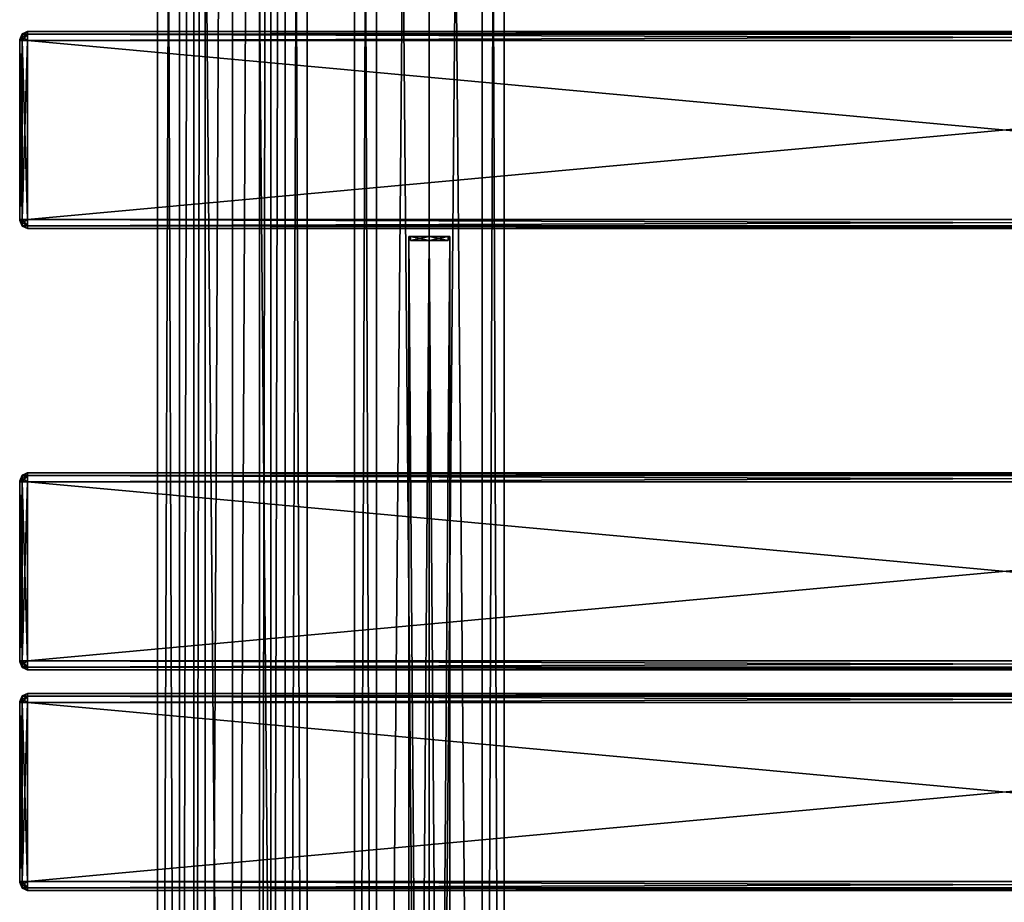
# Model space of a CAD drawing. Extents: x -65 to 446, y -88 to 1542.
# Tile 204 of 223: x -54 to 196, y 516 to 740. Entities that reach past the tile are written whole.
import ezdxf

# ---------------------------------------------------------------- set-up
doc = ezdxf.new("R2010")
doc.units = 0
doc.header["$LTSCALE"] = 74.25
for name, color, linetype in [('1154', 7, 'CONTINUOUS'), ('1155', 7, 'CONTINUOUS'), ('1186', 7, 'CONTINUOUS'), ('1187', 7, 'CONTINUOUS'), ('1332', 7, 'CONTINUOUS'), ('1334', 7, 'CONTINUOUS'), ('1335', 7, 'CONTINUOUS'), ('1336', 7, 'CONTINUOUS'), ('1337', 7, 'CONTINUOUS'), ('1338', 7, 'CONTINUOUS'), ('1339', 7, 'CONTINUOUS'), ('1340', 7, 'CONTINUOUS'), ('1341', 7, 'CONTINUOUS'), ('1342', 7, 'CONTINUOUS'), ('1343', 7, 'CONTINUOUS'), ('1344', 7, 'CONTINUOUS'), ('1345', 7, 'CONTINUOUS'), ('1346', 7, 'CONTINUOUS'), ('1347', 7, 'CONTINUOUS'), ('1348', 7, 'CONTINUOUS'), ('1349', 7, 'CONTINUOUS'), ('1436', 7, 'CONTINUOUS'), ('1438', 7, 'CONTINUOUS'), ('1439', 7, 'CONTINUOUS'), ('1440', 7, 'CONTINUOUS'), ('1441', 7, 'CONTINUOUS'), ('1442', 7, 'CONTINUOUS'), ('1443', 7, 'CONTINUOUS'), ('1444', 7, 'CONTINUOUS'), ('1445', 7, 'CONTINUOUS'), ('1446', 7, 'CONTINUOUS'), ('1447', 7, 'CONTINUOUS'), ('1448', 7, 'CONTINUOUS'), ('1449', 7, 'CONTINUOUS'), ('1450', 7, 'CONTINUOUS'), ('1451', 7, 'CONTINUOUS'), ('1452', 7, 'CONTINUOUS'), ('1453', 7, 'CONTINUOUS'), ('1462', 7, 'CONTINUOUS'), ('1464', 7, 'CONTINUOUS'), ('1465', 7, 'CONTINUOUS'), ('1466', 7, 'CONTINUOUS'), ('1467', 7, 'CONTINUOUS'), ('1468', 7, 'CONTINUOUS'), ('1469', 7, 'CONTINUOUS'), ('1470', 7, 'CONTINUOUS'), ('1471', 7, 'CONTINUOUS'), ('1472', 7, 'CONTINUOUS'), ('1473', 7, 'CONTINUOUS'), ('1474', 7, 'CONTINUOUS'), ('1475', 7, 'CONTINUOUS'), ('1476', 7, 'CONTINUOUS'), ('1477', 7, 'CONTINUOUS'), ('1478', 7, 'CONTINUOUS'), ('1479', 7, 'CONTINUOUS'), ('42', 7, 'CONTINUOUS'), ('43', 7, 'CONTINUOUS'), ('44', 7, 'CONTINUOUS'), ('75', 7, 'CONTINUOUS'), ('76', 7, 'CONTINUOUS'), ('77', 7, 'CONTINUOUS')]:
    doc.layers.add(name, color=color, linetype=linetype)

msp = doc.modelspace()

# ---------------------------------------------------------------- linework, layer by layer
at = {"layer": '1154', "color": 7, "linetype": 'CONTINUOUS'}
for points in [[(0, 2, 19), (13.44, 2, 13.44), (0, 1534, 19), (0, 2, 19)], [(0, 1534, 19), (13.44, 2, 13.44), (13.44, 1534, 13.44), (0, 1534, 19)], [(9.75, 40, -16.31), (9.75, 1496, -16.31), (13.44, 1534, -13.44), (9.75, 40, -16.31)], [(13.44, 2, -13.44), (9.75, 40, -16.31), (13.44, 1534, -13.44), (13.44, 2, -13.44)], [(19, 2), (13.44, 2, -13.44), (19, 1534), (19, 2)], [(19, 1534), (13.44, 2, -13.44), (13.44, 1534, -13.44), (19, 1534)], [(13.44, 2, 13.44), (19, 2), (13.44, 1534, 13.44), (13.44, 2, 13.44)], [(13.44, 1534, 13.44), (19, 2), (19, 1534), (13.44, 1534, 13.44)], [(6.91, 1489.12, -17.7), (9.75, 1496, -16.31), (6.91, 46.88, -17.7), (6.91, 1489.12, -17.7)], [(6.91, 46.88, -17.7), (9.75, 1496, -16.31), (9.75, 40, -16.31), (6.91, 46.88, -17.7)], [(0, 1486.25, -19), (6.91, 1489.12, -17.7), (0, 49.75, -19), (0, 1486.25, -19)], [(0, 49.75, -19), (6.91, 1489.12, -17.7), (6.91, 46.88, -17.7), (0, 49.75, -19)]]:
    msp.add_3dface(points, dxfattribs=at)
at = {"layer": '1155', "color": 7, "linetype": 'CONTINUOUS'}
for points in [[(-19, 1534), (-13.44, 1534, -13.44), (-19, 2), (-19, 1534)], [(-19, 2), (-13.44, 1534, -13.44), (-13.44, 2, -13.44), (-19, 2)], [(-13.44, 1534, 13.44), (-19, 1534), (-13.44, 2, 13.44), (-13.44, 1534, 13.44)], [(-13.44, 2, 13.44), (-19, 1534), (-19, 2), (-13.44, 2, 13.44)], [(0, 2, 19), (0, 1534, 19), (-13.44, 1534, 13.44), (0, 2, 19)], [(0, 2, 19), (-13.44, 1534, 13.44), (-13.44, 2, 13.44), (0, 2, 19)], [(-13.44, 1534, -13.44), (-9.75, 1496, -16.31), (-13.44, 2, -13.44), (-13.44, 1534, -13.44)], [(-13.44, 2, -13.44), (-9.75, 1496, -16.31), (-9.75, 40, -16.31), (-13.44, 2, -13.44)], [(-9.75, 1496, -16.31), (-6.91, 1489.12, -17.7), (-9.75, 40, -16.31), (-9.75, 1496, -16.31)], [(-9.75, 40, -16.31), (-6.91, 1489.12, -17.7), (-6.91, 46.88, -17.7), (-9.75, 40, -16.31)], [(-6.91, 1489.12, -17.7), (0, 1486.25, -19), (-6.91, 46.88, -17.7), (-6.91, 1489.12, -17.7)], [(0, 1486.25, -19), (0, 49.75, -19), (-6.91, 46.88, -17.7), (0, 1486.25, -19)]]:
    msp.add_3dface(points, dxfattribs=at)
at = {"layer": '1186', "color": 7, "linetype": 'CONTINUOUS'}
for points in [[(63.44, 1534, 13.44), (50, 1534, 19), (63.44, 2, 13.44), (63.44, 1534, 13.44)], [(63.44, 2, 13.44), (50, 1534, 19), (50, 2, 19), (63.44, 2, 13.44)], [(50, 1534, -19), (63.44, 1534, -13.44), (50, 2, -19), (50, 1534, -19)], [(50, 2, -19), (63.44, 1534, -13.44), (63.44, 2, -13.44), (50, 2, -19)], [(69, 1534), (63.44, 1534, 13.44), (69, 2), (69, 1534)], [(69, 2), (63.44, 1534, 13.44), (63.44, 2, 13.44), (69, 2)], [(63.44, 1534, -13.44), (69, 1534), (63.44, 2, -13.44), (63.44, 1534, -13.44)], [(63.44, 2, -13.44), (69, 1534), (69, 2), (63.44, 2, -13.44)]]:
    msp.add_3dface(points, dxfattribs=at)
at = {"layer": '1187', "color": 7, "linetype": 'CONTINUOUS'}
for points in [[(31, 1534), (36.56, 1534, -13.44), (31, 2), (31, 1534)], [(31, 2), (36.56, 1534, -13.44), (36.56, 2, -13.44), (31, 2)], [(36.56, 1534, 13.44), (31, 1534), (36.56, 2, 13.44), (36.56, 1534, 13.44)], [(36.56, 2, 13.44), (31, 1534), (31, 2), (36.56, 2, 13.44)], [(50, 2, 19), (50, 1534, 19), (36.56, 1534, 13.44), (50, 2, 19)], [(50, 1534, -19), (50, 2, -19), (36.56, 2, -13.44), (50, 1534, -19)], [(36.56, 1534, -13.44), (50, 1534, -19), (36.56, 2, -13.44), (36.56, 1534, -13.44)], [(50, 2, 19), (36.56, 1534, 13.44), (36.56, 2, 13.44), (50, 2, 19)]]:
    msp.add_3dface(points, dxfattribs=at)
at = {"layer": '1332', "color": 7, "linetype": 'CONTINUOUS'}
for points in [[(-54, 735, 21.25), (-54, 734.93, 21.07), (-54, 735, 26.75), (-54, 735, 21.25)], [(-54, 735, 26.75), (-54, 734.93, 21.07), (-54, 734.93, 26.93), (-54, 735, 26.75)], [(-54, 734.93, 21.07), (-54, 734.75, 21), (-54, 734.93, 26.93), (-54, 734.93, 21.07)], [(-54, 734.93, 26.93), (-54, 734.75, 21), (-54, 734.75, 27), (-54, 734.93, 26.93)], [(-54, 734.75, 27), (-54, 734.75, 21), (-54, 689.25, 21), (-54, 734.75, 27)], [(-54, 689.25, 27), (-54, 734.75, 27), (-54, 689.25, 21), (-54, 689.25, 27)], [(-54, 689.07, 26.93), (-54, 689.25, 27), (-54, 689.07, 21.07), (-54, 689.07, 26.93)], [(-54, 689.07, 21.07), (-54, 689.25, 27), (-54, 689.25, 21), (-54, 689.07, 21.07)], [(-54, 689, 26.75), (-54, 689.07, 26.93), (-54, 689, 21.25), (-54, 689, 26.75)], [(-54, 689, 21.25), (-54, 689.07, 26.93), (-54, 689.07, 21.07), (-54, 689, 21.25)]]:
    msp.add_3dface(points, dxfattribs=at)
at = {"layer": '1334', "color": 7, "linetype": 'CONTINUOUS'}
for points in [[(444, 734.75, 29), (-52, 734.75, 29), (444, 689.25, 29), (444, 734.75, 29)], [(-52, 734.75, 29), (-52, 689.25, 29), (444, 689.25, 29), (-52, 734.75, 29)]]:
    msp.add_3dface(points, dxfattribs=at)
at = {"layer": '1335', "color": 7, "linetype": 'CONTINUOUS'}
for points in [[(444, 687, 26.75), (-52, 687, 26.75), (444, 687, 21.25), (444, 687, 26.75)], [(-52, 687, 26.75), (-52, 687, 21.25), (444, 687, 21.25), (-52, 687, 26.75)]]:
    msp.add_3dface(points, dxfattribs=at)
at = {"layer": '1336', "color": 7, "linetype": 'CONTINUOUS'}
for points in [[(444, 689.25, 19), (-52, 689.25, 19), (444, 734.75, 19), (444, 689.25, 19)], [(-52, 689.25, 19), (-52, 734.75, 19), (444, 734.75, 19), (-52, 689.25, 19)]]:
    msp.add_3dface(points, dxfattribs=at)
at = {"layer": '1337', "color": 7, "linetype": 'CONTINUOUS'}
for points in [[(-52, 737, 26.75), (444, 737, 26.75), (-52, 737, 21.25), (-52, 737, 26.75)], [(-52, 737, 21.25), (444, 737, 26.75), (444, 737, 21.25), (-52, 737, 21.25)]]:
    msp.add_3dface(points, dxfattribs=at)
at = {"layer": '1338', "color": 7, "linetype": 'CONTINUOUS'}
for points in [[(-52, 737, 26.75), (-52, 736.34, 28.34), (444, 737, 26.75), (-52, 737, 26.75)], [(444, 737, 26.75), (-52, 736.34, 28.34), (444, 736.34, 28.34), (444, 737, 26.75)], [(-52, 736.34, 28.34), (-52, 734.75, 29), (444, 736.34, 28.34), (-52, 736.34, 28.34)], [(444, 736.34, 28.34), (-52, 734.75, 29), (444, 734.75, 29), (444, 736.34, 28.34)]]:
    msp.add_3dface(points, dxfattribs=at)
at = {"layer": '1339', "color": 7, "linetype": 'CONTINUOUS'}
for points in [[(444, 689.25, 29), (-52, 689.25, 29), (-52, 687.66, 28.34), (444, 689.25, 29)], [(444, 689.25, 29), (-52, 687.66, 28.34), (444, 687.66, 28.34), (444, 689.25, 29)], [(-52, 687.66, 28.34), (-52, 687, 26.75), (444, 687.66, 28.34), (-52, 687.66, 28.34)], [(444, 687.66, 28.34), (-52, 687, 26.75), (444, 687, 26.75), (444, 687.66, 28.34)]]:
    msp.add_3dface(points, dxfattribs=at)
at = {"layer": '1340', "color": 7, "linetype": 'CONTINUOUS'}
for points in [[(-52, 687.66, 19.66), (-52, 689.25, 19), (444, 687.66, 19.66), (-52, 687.66, 19.66)], [(444, 687.66, 19.66), (-52, 689.25, 19), (444, 689.25, 19), (444, 687.66, 19.66)], [(444, 687, 21.25), (-52, 687, 21.25), (-52, 687.66, 19.66), (444, 687, 21.25)], [(444, 687, 21.25), (-52, 687.66, 19.66), (444, 687.66, 19.66), (444, 687, 21.25)]]:
    msp.add_3dface(points, dxfattribs=at)
at = {"layer": '1341', "color": 7, "linetype": 'CONTINUOUS'}
for points in [[(-52, 736.34, 19.66), (-52, 737, 21.25), (444, 736.34, 19.66), (-52, 736.34, 19.66)], [(444, 736.34, 19.66), (-52, 737, 21.25), (444, 737, 21.25), (444, 736.34, 19.66)], [(444, 734.75, 19), (-52, 734.75, 19), (-52, 736.34, 19.66), (444, 734.75, 19)], [(444, 734.75, 19), (-52, 736.34, 19.66), (444, 736.34, 19.66), (444, 734.75, 19)]]:
    msp.add_3dface(points, dxfattribs=at)
at = {"layer": '1342', "color": 7, "linetype": 'CONTINUOUS'}
for points in [[(-54, 735, 21.25), (-53.41, 736.41, 21.25), (-53.41, 736.19, 20.42), (-54, 735, 21.25)], [(-54, 734.93, 21.07), (-54, 735, 21.25), (-53.41, 736.19, 20.42), (-54, 734.93, 21.07)], [(-53.41, 735.58, 19.81), (-54, 734.93, 21.07), (-53.41, 736.19, 20.42), (-53.41, 735.58, 19.81)], [(-53.41, 734.75, 19.59), (-54, 734.93, 21.07), (-53.41, 735.58, 19.81), (-53.41, 734.75, 19.59)], [(-52, 737, 21.25), (-52, 736.34, 19.66), (-53.41, 736.41, 21.25), (-52, 737, 21.25)], [(-53.41, 736.41, 21.25), (-52, 736.34, 19.66), (-53.41, 736.19, 20.42), (-53.41, 736.41, 21.25)], [(-52, 736.34, 19.66), (-52, 734.75, 19), (-53.41, 735.58, 19.81), (-52, 736.34, 19.66)], [(-52, 736.34, 19.66), (-53.41, 735.58, 19.81), (-53.41, 736.19, 20.42), (-52, 736.34, 19.66)], [(-52, 734.75, 19), (-53.41, 734.75, 19.59), (-53.41, 735.58, 19.81), (-52, 734.75, 19)], [(-54, 734.75, 21), (-54, 734.93, 21.07), (-53.41, 734.75, 19.59), (-54, 734.75, 21)]]:
    msp.add_3dface(points, dxfattribs=at)
at = {"layer": '1343', "color": 7, "linetype": 'CONTINUOUS'}
for points in [[(-54, 735, 21.25), (-54, 735, 26.75), (-53.41, 736.41, 26.75), (-54, 735, 21.25)], [(-54, 735, 21.25), (-53.41, 736.41, 26.75), (-53.41, 736.41, 21.25), (-54, 735, 21.25)], [(-52, 737, 26.75), (-52, 737, 21.25), (-53.41, 736.41, 21.25), (-52, 737, 26.75)], [(-53.41, 736.41, 26.75), (-52, 737, 26.75), (-53.41, 736.41, 21.25), (-53.41, 736.41, 26.75)]]:
    msp.add_3dface(points, dxfattribs=at)
at = {"layer": '1344', "color": 7, "linetype": 'CONTINUOUS'}
for points in [[(-54, 735, 26.75), (-54, 734.93, 26.93), (-53.41, 736.41, 26.75), (-54, 735, 26.75)], [(-53.41, 736.41, 26.75), (-54, 734.93, 26.93), (-53.41, 736.19, 27.58), (-53.41, 736.41, 26.75)], [(-53.41, 736.19, 27.58), (-54, 734.93, 26.93), (-53.41, 735.58, 28.19), (-53.41, 736.19, 27.58)], [(-54, 734.93, 26.93), (-54, 734.75, 27), (-53.41, 735.58, 28.19), (-54, 734.93, 26.93)], [(-54, 734.75, 27), (-53.41, 734.75, 28.41), (-53.41, 735.58, 28.19), (-54, 734.75, 27)], [(-52, 736.34, 28.34), (-52, 737, 26.75), (-53.41, 736.19, 27.58), (-52, 736.34, 28.34)], [(-52, 737, 26.75), (-53.41, 736.41, 26.75), (-53.41, 736.19, 27.58), (-52, 737, 26.75)], [(-52, 734.75, 29), (-52, 736.34, 28.34), (-53.41, 734.75, 28.41), (-52, 734.75, 29)], [(-53.41, 734.75, 28.41), (-52, 736.34, 28.34), (-53.41, 735.58, 28.19), (-53.41, 734.75, 28.41)], [(-52, 736.34, 28.34), (-53.41, 736.19, 27.58), (-53.41, 735.58, 28.19), (-52, 736.34, 28.34)]]:
    msp.add_3dface(points, dxfattribs=at)
at = {"layer": '1345', "color": 7, "linetype": 'CONTINUOUS'}
for points in [[(-54, 734.75, 27), (-54, 689.25, 27), (-53.41, 689.25, 28.41), (-54, 734.75, 27)], [(-54, 734.75, 27), (-53.41, 689.25, 28.41), (-53.41, 734.75, 28.41), (-54, 734.75, 27)], [(-52, 689.25, 29), (-52, 734.75, 29), (-53.41, 734.75, 28.41), (-52, 689.25, 29)], [(-53.41, 689.25, 28.41), (-52, 689.25, 29), (-53.41, 734.75, 28.41), (-53.41, 689.25, 28.41)]]:
    msp.add_3dface(points, dxfattribs=at)
at = {"layer": '1346', "color": 7, "linetype": 'CONTINUOUS'}
for points in [[(-54, 689.25, 27), (-54, 689.07, 26.93), (-53.41, 689.25, 28.41), (-54, 689.25, 27)], [(-53.41, 689.25, 28.41), (-54, 689.07, 26.93), (-53.41, 688.42, 28.19), (-53.41, 689.25, 28.41)], [(-54, 689.07, 26.93), (-54, 689, 26.75), (-53.41, 687.81, 27.58), (-54, 689.07, 26.93)], [(-53.41, 688.42, 28.19), (-54, 689.07, 26.93), (-53.41, 687.81, 27.58), (-53.41, 688.42, 28.19)], [(-54, 689, 26.75), (-53.41, 687.59, 26.75), (-53.41, 687.81, 27.58), (-54, 689, 26.75)], [(-52, 687.66, 28.34), (-52, 689.25, 29), (-53.41, 688.42, 28.19), (-52, 687.66, 28.34)], [(-52, 689.25, 29), (-53.41, 689.25, 28.41), (-53.41, 688.42, 28.19), (-52, 689.25, 29)], [(-52, 687.66, 28.34), (-53.41, 688.42, 28.19), (-53.41, 687.81, 27.58), (-52, 687.66, 28.34)], [(-53.41, 687.59, 26.75), (-52, 687.66, 28.34), (-53.41, 687.81, 27.58), (-53.41, 687.59, 26.75)], [(-52, 687, 26.75), (-52, 687.66, 28.34), (-53.41, 687.59, 26.75), (-52, 687, 26.75)]]:
    msp.add_3dface(points, dxfattribs=at)
at = {"layer": '1347', "color": 7, "linetype": 'CONTINUOUS'}
for points in [[(-54, 689, 26.75), (-54, 689, 21.25), (-53.41, 687.59, 21.25), (-54, 689, 26.75)], [(-54, 689, 26.75), (-53.41, 687.59, 21.25), (-53.41, 687.59, 26.75), (-54, 689, 26.75)], [(-52, 687, 21.25), (-52, 687, 26.75), (-53.41, 687.59, 26.75), (-52, 687, 21.25)], [(-53.41, 687.59, 21.25), (-52, 687, 21.25), (-53.41, 687.59, 26.75), (-53.41, 687.59, 21.25)]]:
    msp.add_3dface(points, dxfattribs=at)
at = {"layer": '1348', "color": 7, "linetype": 'CONTINUOUS'}
for points in [[(-54, 689.07, 21.07), (-54, 689.25, 21), (-53.41, 688.42, 19.81), (-54, 689.07, 21.07)], [(-54, 689.25, 21), (-53.41, 689.25, 19.59), (-53.41, 688.42, 19.81), (-54, 689.25, 21)], [(-54, 689, 21.25), (-54, 689.07, 21.07), (-53.41, 687.59, 21.25), (-54, 689, 21.25)], [(-53.41, 687.59, 21.25), (-54, 689.07, 21.07), (-53.41, 687.81, 20.42), (-53.41, 687.59, 21.25)], [(-53.41, 687.81, 20.42), (-54, 689.07, 21.07), (-53.41, 688.42, 19.81), (-53.41, 687.81, 20.42)], [(-52, 689.25, 19), (-52, 687.66, 19.66), (-53.41, 689.25, 19.59), (-52, 689.25, 19)], [(-53.41, 689.25, 19.59), (-52, 687.66, 19.66), (-53.41, 688.42, 19.81), (-53.41, 689.25, 19.59)], [(-52, 687.66, 19.66), (-53.41, 687.81, 20.42), (-53.41, 688.42, 19.81), (-52, 687.66, 19.66)], [(-52, 687.66, 19.66), (-52, 687, 21.25), (-53.41, 687.81, 20.42), (-52, 687.66, 19.66)], [(-52, 687, 21.25), (-53.41, 687.59, 21.25), (-53.41, 687.81, 20.42), (-52, 687, 21.25)]]:
    msp.add_3dface(points, dxfattribs=at)
at = {"layer": '1349', "color": 7, "linetype": 'CONTINUOUS'}
for points in [[(-54, 689.25, 21), (-54, 734.75, 21), (-53.41, 734.75, 19.59), (-54, 689.25, 21)], [(-53.41, 689.25, 19.59), (-54, 689.25, 21), (-53.41, 734.75, 19.59), (-53.41, 689.25, 19.59)], [(-52, 734.75, 19), (-52, 689.25, 19), (-53.41, 689.25, 19.59), (-52, 734.75, 19)], [(-52, 734.75, 19), (-53.41, 689.25, 19.59), (-53.41, 734.75, 19.59), (-52, 734.75, 19)]]:
    msp.add_3dface(points, dxfattribs=at)
at = {"layer": '1436', "color": 7, "linetype": 'CONTINUOUS'}
for points in [[(-54, 566.93, 26.93), (-54, 567, 26.75), (-54, 566.93, 21.07), (-54, 566.93, 26.93)], [(-54, 566.93, 21.07), (-54, 567, 26.75), (-54, 567, 21.25), (-54, 566.93, 21.07)], [(-54, 566.75, 27), (-54, 566.93, 26.93), (-54, 566.75, 21), (-54, 566.75, 27)], [(-54, 566.75, 21), (-54, 566.93, 26.93), (-54, 566.93, 21.07), (-54, 566.75, 21)], [(-54, 521.25, 27), (-54, 566.75, 27), (-54, 521.25, 21), (-54, 521.25, 27)], [(-54, 521.25, 21), (-54, 566.75, 27), (-54, 566.75, 21), (-54, 521.25, 21)], [(-54, 521.07, 26.93), (-54, 521.25, 27), (-54, 521.07, 21.07), (-54, 521.07, 26.93)], [(-54, 521.07, 21.07), (-54, 521.25, 27), (-54, 521.25, 21), (-54, 521.07, 21.07)], [(-54, 521, 26.75), (-54, 521.07, 26.93), (-54, 521, 21.25), (-54, 521, 26.75)], [(-54, 521, 21.25), (-54, 521.07, 26.93), (-54, 521.07, 21.07), (-54, 521, 21.25)]]:
    msp.add_3dface(points, dxfattribs=at)
at = {"layer": '1438', "color": 7, "linetype": 'CONTINUOUS'}
for points in [[(-52, 569, 26.75), (-52, 568.34, 28.34), (444, 569, 26.75), (-52, 569, 26.75)], [(444, 569, 26.75), (-52, 568.34, 28.34), (444, 568.34, 28.34), (444, 569, 26.75)], [(-52, 568.34, 28.34), (-52, 566.75, 29), (444, 568.34, 28.34), (-52, 568.34, 28.34)], [(444, 568.34, 28.34), (-52, 566.75, 29), (444, 566.75, 29), (444, 568.34, 28.34)]]:
    msp.add_3dface(points, dxfattribs=at)
at = {"layer": '1439', "color": 7, "linetype": 'CONTINUOUS'}
for points in [[(444, 566.75, 29), (-52, 566.75, 29), (444, 521.25, 29), (444, 566.75, 29)], [(-52, 566.75, 29), (-52, 521.25, 29), (444, 521.25, 29), (-52, 566.75, 29)]]:
    msp.add_3dface(points, dxfattribs=at)
at = {"layer": '1440', "color": 7, "linetype": 'CONTINUOUS'}
for points in [[(444, 521.25, 29), (-52, 521.25, 29), (-52, 519.66, 28.34), (444, 521.25, 29)], [(444, 521.25, 29), (-52, 519.66, 28.34), (444, 519.66, 28.34), (444, 521.25, 29)], [(-52, 519.66, 28.34), (-52, 519, 26.75), (444, 519.66, 28.34), (-52, 519.66, 28.34)], [(444, 519.66, 28.34), (-52, 519, 26.75), (444, 519, 26.75), (444, 519.66, 28.34)]]:
    msp.add_3dface(points, dxfattribs=at)
at = {"layer": '1441', "color": 7, "linetype": 'CONTINUOUS'}
for points in [[(444, 519, 26.75), (-52, 519, 26.75), (444, 519, 21.25), (444, 519, 26.75)], [(-52, 519, 26.75), (-52, 519, 21.25), (444, 519, 21.25), (-52, 519, 26.75)]]:
    msp.add_3dface(points, dxfattribs=at)
at = {"layer": '1442', "color": 7, "linetype": 'CONTINUOUS'}
for points in [[(-52, 519.66, 19.66), (-52, 521.25, 19), (444, 519.66, 19.66), (-52, 519.66, 19.66)], [(444, 519.66, 19.66), (-52, 521.25, 19), (444, 521.25, 19), (444, 519.66, 19.66)], [(444, 519, 21.25), (-52, 519, 21.25), (-52, 519.66, 19.66), (444, 519, 21.25)], [(444, 519, 21.25), (-52, 519.66, 19.66), (444, 519.66, 19.66), (444, 519, 21.25)]]:
    msp.add_3dface(points, dxfattribs=at)
at = {"layer": '1443', "color": 7, "linetype": 'CONTINUOUS'}
for points in [[(444, 521.25, 19), (-52, 521.25, 19), (444, 566.75, 19), (444, 521.25, 19)], [(-52, 521.25, 19), (-52, 566.75, 19), (444, 566.75, 19), (-52, 521.25, 19)]]:
    msp.add_3dface(points, dxfattribs=at)
at = {"layer": '1444', "color": 7, "linetype": 'CONTINUOUS'}
for points in [[(-52, 568.34, 19.66), (-52, 569, 21.25), (444, 568.34, 19.66), (-52, 568.34, 19.66)], [(444, 568.34, 19.66), (-52, 569, 21.25), (444, 569, 21.25), (444, 568.34, 19.66)], [(444, 566.75, 19), (-52, 566.75, 19), (-52, 568.34, 19.66), (444, 566.75, 19)], [(444, 566.75, 19), (-52, 568.34, 19.66), (444, 568.34, 19.66), (444, 566.75, 19)]]:
    msp.add_3dface(points, dxfattribs=at)
at = {"layer": '1445', "color": 7, "linetype": 'CONTINUOUS'}
for points in [[(-52, 569, 26.75), (444, 569, 26.75), (-52, 569, 21.25), (-52, 569, 26.75)], [(-52, 569, 21.25), (444, 569, 26.75), (444, 569, 21.25), (-52, 569, 21.25)]]:
    msp.add_3dface(points, dxfattribs=at)
at = {"layer": '1446', "color": 7, "linetype": 'CONTINUOUS'}
for points in [[(-54, 567, 26.75), (-54, 566.93, 26.93), (-53.41, 568.41, 26.75), (-54, 567, 26.75)], [(-53.41, 568.41, 26.75), (-54, 566.93, 26.93), (-53.41, 568.19, 27.58), (-53.41, 568.41, 26.75)], [(-53.41, 568.19, 27.58), (-54, 566.93, 26.93), (-53.41, 567.58, 28.19), (-53.41, 568.19, 27.58)], [(-54, 566.93, 26.93), (-54, 566.75, 27), (-53.41, 567.58, 28.19), (-54, 566.93, 26.93)], [(-54, 566.75, 27), (-53.41, 566.75, 28.41), (-53.41, 567.58, 28.19), (-54, 566.75, 27)], [(-52, 568.34, 28.34), (-52, 569, 26.75), (-53.41, 568.19, 27.58), (-52, 568.34, 28.34)], [(-52, 569, 26.75), (-53.41, 568.41, 26.75), (-53.41, 568.19, 27.58), (-52, 569, 26.75)], [(-52, 566.75, 29), (-52, 568.34, 28.34), (-53.41, 566.75, 28.41), (-52, 566.75, 29)], [(-53.41, 566.75, 28.41), (-52, 568.34, 28.34), (-53.41, 567.58, 28.19), (-53.41, 566.75, 28.41)], [(-52, 568.34, 28.34), (-53.41, 568.19, 27.58), (-53.41, 567.58, 28.19), (-52, 568.34, 28.34)]]:
    msp.add_3dface(points, dxfattribs=at)
at = {"layer": '1447', "color": 7, "linetype": 'CONTINUOUS'}
for points in [[(-54, 566.75, 27), (-54, 521.25, 27), (-53.41, 521.25, 28.41), (-54, 566.75, 27)], [(-54, 566.75, 27), (-53.41, 521.25, 28.41), (-53.41, 566.75, 28.41), (-54, 566.75, 27)], [(-52, 521.25, 29), (-52, 566.75, 29), (-53.41, 566.75, 28.41), (-52, 521.25, 29)], [(-53.41, 521.25, 28.41), (-52, 521.25, 29), (-53.41, 566.75, 28.41), (-53.41, 521.25, 28.41)]]:
    msp.add_3dface(points, dxfattribs=at)
at = {"layer": '1448', "color": 7, "linetype": 'CONTINUOUS'}
for points in [[(-54, 521.25, 27), (-54, 521.07, 26.93), (-53.41, 521.25, 28.41), (-54, 521.25, 27)], [(-53.41, 521.25, 28.41), (-54, 521.07, 26.93), (-53.41, 520.42, 28.19), (-53.41, 521.25, 28.41)], [(-54, 521.07, 26.93), (-54, 521, 26.75), (-53.41, 519.81, 27.58), (-54, 521.07, 26.93)], [(-53.41, 520.42, 28.19), (-54, 521.07, 26.93), (-53.41, 519.81, 27.58), (-53.41, 520.42, 28.19)], [(-54, 521, 26.75), (-53.41, 519.59, 26.75), (-53.41, 519.81, 27.58), (-54, 521, 26.75)], [(-52, 519.66, 28.34), (-52, 521.25, 29), (-53.41, 520.42, 28.19), (-52, 519.66, 28.34)], [(-52, 521.25, 29), (-53.41, 521.25, 28.41), (-53.41, 520.42, 28.19), (-52, 521.25, 29)], [(-52, 519.66, 28.34), (-53.41, 520.42, 28.19), (-53.41, 519.81, 27.58), (-52, 519.66, 28.34)], [(-53.41, 519.59, 26.75), (-52, 519.66, 28.34), (-53.41, 519.81, 27.58), (-53.41, 519.59, 26.75)], [(-52, 519, 26.75), (-52, 519.66, 28.34), (-53.41, 519.59, 26.75), (-52, 519, 26.75)]]:
    msp.add_3dface(points, dxfattribs=at)
at = {"layer": '1449', "color": 7, "linetype": 'CONTINUOUS'}
for points in [[(-54, 521, 26.75), (-54, 521, 21.25), (-53.41, 519.59, 21.25), (-54, 521, 26.75)], [(-54, 521, 26.75), (-53.41, 519.59, 21.25), (-53.41, 519.59, 26.75), (-54, 521, 26.75)], [(-52, 519, 21.25), (-52, 519, 26.75), (-53.41, 519.59, 26.75), (-52, 519, 21.25)], [(-53.41, 519.59, 21.25), (-52, 519, 21.25), (-53.41, 519.59, 26.75), (-53.41, 519.59, 21.25)]]:
    msp.add_3dface(points, dxfattribs=at)
at = {"layer": '1450', "color": 7, "linetype": 'CONTINUOUS'}
for points in [[(-54, 521.07, 21.07), (-54, 521.25, 21), (-53.41, 520.42, 19.81), (-54, 521.07, 21.07)], [(-54, 521.25, 21), (-53.41, 521.25, 19.59), (-53.41, 520.42, 19.81), (-54, 521.25, 21)], [(-54, 521, 21.25), (-54, 521.07, 21.07), (-53.41, 519.59, 21.25), (-54, 521, 21.25)], [(-53.41, 519.59, 21.25), (-54, 521.07, 21.07), (-53.41, 519.81, 20.42), (-53.41, 519.59, 21.25)], [(-53.41, 519.81, 20.42), (-54, 521.07, 21.07), (-53.41, 520.42, 19.81), (-53.41, 519.81, 20.42)], [(-52, 521.25, 19), (-52, 519.66, 19.66), (-53.41, 521.25, 19.59), (-52, 521.25, 19)], [(-53.41, 521.25, 19.59), (-52, 519.66, 19.66), (-53.41, 520.42, 19.81), (-53.41, 521.25, 19.59)], [(-52, 519.66, 19.66), (-53.41, 519.81, 20.42), (-53.41, 520.42, 19.81), (-52, 519.66, 19.66)], [(-52, 519.66, 19.66), (-52, 519, 21.25), (-53.41, 519.81, 20.42), (-52, 519.66, 19.66)], [(-52, 519, 21.25), (-53.41, 519.59, 21.25), (-53.41, 519.81, 20.42), (-52, 519, 21.25)]]:
    msp.add_3dface(points, dxfattribs=at)
at = {"layer": '1451', "color": 7, "linetype": 'CONTINUOUS'}
for points in [[(-54, 521.25, 21), (-54, 566.75, 21), (-53.41, 566.75, 19.59), (-54, 521.25, 21)], [(-54, 521.25, 21), (-53.41, 566.75, 19.59), (-53.41, 521.25, 19.59), (-54, 521.25, 21)], [(-52, 566.75, 19), (-52, 521.25, 19), (-53.41, 521.25, 19.59), (-52, 566.75, 19)], [(-53.41, 566.75, 19.59), (-52, 566.75, 19), (-53.41, 521.25, 19.59), (-53.41, 566.75, 19.59)]]:
    msp.add_3dface(points, dxfattribs=at)
at = {"layer": '1452', "color": 7, "linetype": 'CONTINUOUS'}
for points in [[(-54, 567, 21.25), (-53.41, 568.41, 21.25), (-53.41, 568.19, 20.42), (-54, 567, 21.25)], [(-54, 566.93, 21.07), (-54, 567, 21.25), (-53.41, 568.19, 20.42), (-54, 566.93, 21.07)], [(-53.41, 567.58, 19.81), (-54, 566.93, 21.07), (-53.41, 568.19, 20.42), (-53.41, 567.58, 19.81)], [(-53.41, 566.75, 19.59), (-54, 566.93, 21.07), (-53.41, 567.58, 19.81), (-53.41, 566.75, 19.59)], [(-52, 569, 21.25), (-52, 568.34, 19.66), (-53.41, 568.41, 21.25), (-52, 569, 21.25)], [(-53.41, 568.41, 21.25), (-52, 568.34, 19.66), (-53.41, 568.19, 20.42), (-53.41, 568.41, 21.25)], [(-52, 568.34, 19.66), (-52, 566.75, 19), (-53.41, 567.58, 19.81), (-52, 568.34, 19.66)], [(-52, 568.34, 19.66), (-53.41, 567.58, 19.81), (-53.41, 568.19, 20.42), (-52, 568.34, 19.66)], [(-52, 566.75, 19), (-53.41, 566.75, 19.59), (-53.41, 567.58, 19.81), (-52, 566.75, 19)], [(-54, 566.75, 21), (-54, 566.93, 21.07), (-53.41, 566.75, 19.59), (-54, 566.75, 21)]]:
    msp.add_3dface(points, dxfattribs=at)
at = {"layer": '1453', "color": 7, "linetype": 'CONTINUOUS'}
for points in [[(-54, 567, 21.25), (-54, 567, 26.75), (-53.41, 568.41, 26.75), (-54, 567, 21.25)], [(-53.41, 568.41, 21.25), (-54, 567, 21.25), (-53.41, 568.41, 26.75), (-53.41, 568.41, 21.25)], [(-52, 569, 26.75), (-52, 569, 21.25), (-53.41, 568.41, 21.25), (-52, 569, 26.75)], [(-52, 569, 26.75), (-53.41, 568.41, 21.25), (-53.41, 568.41, 26.75), (-52, 569, 26.75)]]:
    msp.add_3dface(points, dxfattribs=at)
at = {"layer": '1462', "color": 7, "linetype": 'CONTINUOUS'}
for points in [[(-54, 622.93, 26.93), (-54, 623, 26.75), (-54, 622.93, 21.07), (-54, 622.93, 26.93)], [(-54, 622.93, 21.07), (-54, 623, 26.75), (-54, 623, 21.25), (-54, 622.93, 21.07)], [(-54, 622.75, 27), (-54, 622.93, 26.93), (-54, 622.75, 21), (-54, 622.75, 27)], [(-54, 622.75, 21), (-54, 622.93, 26.93), (-54, 622.93, 21.07), (-54, 622.75, 21)], [(-54, 577.25, 27), (-54, 622.75, 27), (-54, 577.25, 21), (-54, 577.25, 27)], [(-54, 577.25, 21), (-54, 622.75, 27), (-54, 622.75, 21), (-54, 577.25, 21)], [(-54, 577.07, 26.93), (-54, 577.25, 27), (-54, 577.07, 21.07), (-54, 577.07, 26.93)], [(-54, 577.07, 21.07), (-54, 577.25, 27), (-54, 577.25, 21), (-54, 577.07, 21.07)], [(-54, 577, 26.75), (-54, 577.07, 26.93), (-54, 577, 21.25), (-54, 577, 26.75)], [(-54, 577, 21.25), (-54, 577.07, 26.93), (-54, 577.07, 21.07), (-54, 577, 21.25)]]:
    msp.add_3dface(points, dxfattribs=at)
at = {"layer": '1464', "color": 7, "linetype": 'CONTINUOUS'}
for points in [[(-52, 625, 26.75), (-52, 624.34, 28.34), (444, 625, 26.75), (-52, 625, 26.75)], [(444, 625, 26.75), (-52, 624.34, 28.34), (444, 624.34, 28.34), (444, 625, 26.75)], [(-52, 624.34, 28.34), (-52, 622.75, 29), (444, 624.34, 28.34), (-52, 624.34, 28.34)], [(444, 624.34, 28.34), (-52, 622.75, 29), (444, 622.75, 29), (444, 624.34, 28.34)]]:
    msp.add_3dface(points, dxfattribs=at)
at = {"layer": '1465', "color": 7, "linetype": 'CONTINUOUS'}
for points in [[(444, 622.75, 29), (-52, 622.75, 29), (444, 577.25, 29), (444, 622.75, 29)], [(-52, 622.75, 29), (-52, 577.25, 29), (444, 577.25, 29), (-52, 622.75, 29)]]:
    msp.add_3dface(points, dxfattribs=at)
at = {"layer": '1466', "color": 7, "linetype": 'CONTINUOUS'}
for points in [[(444, 577.25, 29), (-52, 577.25, 29), (-52, 575.66, 28.34), (444, 577.25, 29)], [(444, 577.25, 29), (-52, 575.66, 28.34), (444, 575.66, 28.34), (444, 577.25, 29)], [(-52, 575.66, 28.34), (-52, 575, 26.75), (444, 575.66, 28.34), (-52, 575.66, 28.34)], [(444, 575.66, 28.34), (-52, 575, 26.75), (444, 575, 26.75), (444, 575.66, 28.34)]]:
    msp.add_3dface(points, dxfattribs=at)
at = {"layer": '1467', "color": 7, "linetype": 'CONTINUOUS'}
for points in [[(444, 575, 26.75), (-52, 575, 26.75), (444, 575, 21.25), (444, 575, 26.75)], [(-52, 575, 26.75), (-52, 575, 21.25), (444, 575, 21.25), (-52, 575, 26.75)]]:
    msp.add_3dface(points, dxfattribs=at)
at = {"layer": '1468', "color": 7, "linetype": 'CONTINUOUS'}
for points in [[(-52, 575.66, 19.66), (-52, 577.25, 19), (444, 575.66, 19.66), (-52, 575.66, 19.66)], [(444, 575.66, 19.66), (-52, 577.25, 19), (444, 577.25, 19), (444, 575.66, 19.66)], [(444, 575, 21.25), (-52, 575, 21.25), (-52, 575.66, 19.66), (444, 575, 21.25)], [(444, 575, 21.25), (-52, 575.66, 19.66), (444, 575.66, 19.66), (444, 575, 21.25)]]:
    msp.add_3dface(points, dxfattribs=at)
at = {"layer": '1469', "color": 7, "linetype": 'CONTINUOUS'}
for points in [[(444, 577.25, 19), (-52, 577.25, 19), (444, 622.75, 19), (444, 577.25, 19)], [(-52, 577.25, 19), (-52, 622.75, 19), (444, 622.75, 19), (-52, 577.25, 19)]]:
    msp.add_3dface(points, dxfattribs=at)
at = {"layer": '1470', "color": 7, "linetype": 'CONTINUOUS'}
for points in [[(-52, 624.34, 19.66), (-52, 625, 21.25), (444, 624.34, 19.66), (-52, 624.34, 19.66)], [(444, 624.34, 19.66), (-52, 625, 21.25), (444, 625, 21.25), (444, 624.34, 19.66)], [(444, 622.75, 19), (-52, 622.75, 19), (-52, 624.34, 19.66), (444, 622.75, 19)], [(444, 622.75, 19), (-52, 624.34, 19.66), (444, 624.34, 19.66), (444, 622.75, 19)]]:
    msp.add_3dface(points, dxfattribs=at)
at = {"layer": '1471', "color": 7, "linetype": 'CONTINUOUS'}
for points in [[(-52, 625, 26.75), (444, 625, 26.75), (-52, 625, 21.25), (-52, 625, 26.75)], [(-52, 625, 21.25), (444, 625, 26.75), (444, 625, 21.25), (-52, 625, 21.25)]]:
    msp.add_3dface(points, dxfattribs=at)
at = {"layer": '1472', "color": 7, "linetype": 'CONTINUOUS'}
for points in [[(-52, 624.34, 28.34), (-52, 625, 26.75), (-53.41, 624.19, 27.58), (-52, 624.34, 28.34)], [(-52, 625, 26.75), (-53.41, 624.41, 26.75), (-53.41, 624.19, 27.58), (-52, 625, 26.75)], [(-54, 623, 26.75), (-54, 622.93, 26.93), (-53.41, 624.41, 26.75), (-54, 623, 26.75)], [(-53.41, 624.41, 26.75), (-54, 622.93, 26.93), (-53.41, 624.19, 27.58), (-53.41, 624.41, 26.75)], [(-53.41, 624.19, 27.58), (-54, 622.93, 26.93), (-53.41, 623.58, 28.19), (-53.41, 624.19, 27.58)], [(-54, 622.93, 26.93), (-54, 622.75, 27), (-53.41, 623.58, 28.19), (-54, 622.93, 26.93)], [(-54, 622.75, 27), (-53.41, 622.75, 28.41), (-53.41, 623.58, 28.19), (-54, 622.75, 27)], [(-52, 622.75, 29), (-52, 624.34, 28.34), (-53.41, 622.75, 28.41), (-52, 622.75, 29)], [(-53.41, 622.75, 28.41), (-52, 624.34, 28.34), (-53.41, 623.58, 28.19), (-53.41, 622.75, 28.41)], [(-52, 624.34, 28.34), (-53.41, 624.19, 27.58), (-53.41, 623.58, 28.19), (-52, 624.34, 28.34)]]:
    msp.add_3dface(points, dxfattribs=at)
at = {"layer": '1473', "color": 7, "linetype": 'CONTINUOUS'}
for points in [[(-54, 622.75, 27), (-54, 577.25, 27), (-53.41, 577.25, 28.41), (-54, 622.75, 27)], [(-54, 622.75, 27), (-53.41, 577.25, 28.41), (-53.41, 622.75, 28.41), (-54, 622.75, 27)], [(-52, 577.25, 29), (-52, 622.75, 29), (-53.41, 622.75, 28.41), (-52, 577.25, 29)], [(-53.41, 577.25, 28.41), (-52, 577.25, 29), (-53.41, 622.75, 28.41), (-53.41, 577.25, 28.41)]]:
    msp.add_3dface(points, dxfattribs=at)
at = {"layer": '1474', "color": 7, "linetype": 'CONTINUOUS'}
for points in [[(-54, 577.25, 27), (-54, 577.07, 26.93), (-53.41, 577.25, 28.41), (-54, 577.25, 27)], [(-53.41, 577.25, 28.41), (-54, 577.07, 26.93), (-53.41, 576.42, 28.19), (-53.41, 577.25, 28.41)], [(-54, 577.07, 26.93), (-54, 577, 26.75), (-53.41, 575.81, 27.58), (-54, 577.07, 26.93)], [(-53.41, 576.42, 28.19), (-54, 577.07, 26.93), (-53.41, 575.81, 27.58), (-53.41, 576.42, 28.19)], [(-54, 577, 26.75), (-53.41, 575.59, 26.75), (-53.41, 575.81, 27.58), (-54, 577, 26.75)], [(-52, 575.66, 28.34), (-52, 577.25, 29), (-53.41, 576.42, 28.19), (-52, 575.66, 28.34)], [(-52, 577.25, 29), (-53.41, 577.25, 28.41), (-53.41, 576.42, 28.19), (-52, 577.25, 29)], [(-52, 575.66, 28.34), (-53.41, 576.42, 28.19), (-53.41, 575.81, 27.58), (-52, 575.66, 28.34)], [(-53.41, 575.59, 26.75), (-52, 575.66, 28.34), (-53.41, 575.81, 27.58), (-53.41, 575.59, 26.75)], [(-52, 575, 26.75), (-52, 575.66, 28.34), (-53.41, 575.59, 26.75), (-52, 575, 26.75)]]:
    msp.add_3dface(points, dxfattribs=at)
at = {"layer": '1475', "color": 7, "linetype": 'CONTINUOUS'}
for points in [[(-54, 577, 26.75), (-54, 577, 21.25), (-53.41, 575.59, 21.25), (-54, 577, 26.75)], [(-54, 577, 26.75), (-53.41, 575.59, 21.25), (-53.41, 575.59, 26.75), (-54, 577, 26.75)], [(-52, 575, 21.25), (-52, 575, 26.75), (-53.41, 575.59, 26.75), (-52, 575, 21.25)], [(-53.41, 575.59, 21.25), (-52, 575, 21.25), (-53.41, 575.59, 26.75), (-53.41, 575.59, 21.25)]]:
    msp.add_3dface(points, dxfattribs=at)
at = {"layer": '1476', "color": 7, "linetype": 'CONTINUOUS'}
for points in [[(-54, 577.07, 21.07), (-54, 577.25, 21), (-53.41, 576.42, 19.81), (-54, 577.07, 21.07)], [(-54, 577.25, 21), (-53.41, 577.25, 19.59), (-53.41, 576.42, 19.81), (-54, 577.25, 21)], [(-54, 577, 21.25), (-54, 577.07, 21.07), (-53.41, 575.59, 21.25), (-54, 577, 21.25)], [(-53.41, 575.59, 21.25), (-54, 577.07, 21.07), (-53.41, 575.81, 20.42), (-53.41, 575.59, 21.25)], [(-53.41, 575.81, 20.42), (-54, 577.07, 21.07), (-53.41, 576.42, 19.81), (-53.41, 575.81, 20.42)], [(-52, 577.25, 19), (-52, 575.66, 19.66), (-53.41, 577.25, 19.59), (-52, 577.25, 19)], [(-53.41, 577.25, 19.59), (-52, 575.66, 19.66), (-53.41, 576.42, 19.81), (-53.41, 577.25, 19.59)], [(-52, 575.66, 19.66), (-53.41, 575.81, 20.42), (-53.41, 576.42, 19.81), (-52, 575.66, 19.66)], [(-52, 575.66, 19.66), (-52, 575, 21.25), (-53.41, 575.81, 20.42), (-52, 575.66, 19.66)], [(-52, 575, 21.25), (-53.41, 575.59, 21.25), (-53.41, 575.81, 20.42), (-52, 575, 21.25)]]:
    msp.add_3dface(points, dxfattribs=at)
at = {"layer": '1477', "color": 7, "linetype": 'CONTINUOUS'}
for points in [[(-54, 577.25, 21), (-54, 622.75, 21), (-53.41, 622.75, 19.59), (-54, 577.25, 21)], [(-54, 577.25, 21), (-53.41, 622.75, 19.59), (-53.41, 577.25, 19.59), (-54, 577.25, 21)], [(-52, 622.75, 19), (-52, 577.25, 19), (-53.41, 577.25, 19.59), (-52, 622.75, 19)], [(-53.41, 622.75, 19.59), (-52, 622.75, 19), (-53.41, 577.25, 19.59), (-53.41, 622.75, 19.59)]]:
    msp.add_3dface(points, dxfattribs=at)
at = {"layer": '1478', "color": 7, "linetype": 'CONTINUOUS'}
for points in [[(-52, 625, 21.25), (-52, 624.34, 19.66), (-53.41, 624.41, 21.25), (-52, 625, 21.25)], [(-54, 623, 21.25), (-53.41, 624.41, 21.25), (-53.41, 624.19, 20.42), (-54, 623, 21.25)], [(-54, 622.93, 21.07), (-54, 623, 21.25), (-53.41, 624.19, 20.42), (-54, 622.93, 21.07)], [(-53.41, 623.58, 19.81), (-54, 622.93, 21.07), (-53.41, 624.19, 20.42), (-53.41, 623.58, 19.81)], [(-53.41, 622.75, 19.59), (-54, 622.93, 21.07), (-53.41, 623.58, 19.81), (-53.41, 622.75, 19.59)], [(-54, 622.75, 21), (-54, 622.93, 21.07), (-53.41, 622.75, 19.59), (-54, 622.75, 21)], [(-53.41, 624.41, 21.25), (-52, 624.34, 19.66), (-53.41, 624.19, 20.42), (-53.41, 624.41, 21.25)], [(-52, 624.34, 19.66), (-52, 622.75, 19), (-53.41, 623.58, 19.81), (-52, 624.34, 19.66)], [(-52, 624.34, 19.66), (-53.41, 623.58, 19.81), (-53.41, 624.19, 20.42), (-52, 624.34, 19.66)], [(-52, 622.75, 19), (-53.41, 622.75, 19.59), (-53.41, 623.58, 19.81), (-52, 622.75, 19)]]:
    msp.add_3dface(points, dxfattribs=at)
at = {"layer": '1479', "color": 7, "linetype": 'CONTINUOUS'}
for points in [[(-52, 625, 26.75), (-52, 625, 21.25), (-53.41, 624.41, 21.25), (-52, 625, 26.75)], [(-52, 625, 26.75), (-53.41, 624.41, 21.25), (-53.41, 624.41, 26.75), (-52, 625, 26.75)], [(-54, 623, 21.25), (-54, 623, 26.75), (-53.41, 624.41, 26.75), (-54, 623, 21.25)], [(-53.41, 624.41, 21.25), (-54, 623, 21.25), (-53.41, 624.41, 26.75), (-53.41, 624.41, 21.25)]]:
    msp.add_3dface(points, dxfattribs=at)
at = {"layer": '42', "linetype": 'CONTINUOUS'}
for points in [[(44.8, 685, 3), (50, 685, 6), (45.24, 685, 2.75), (44.8, 685, 3)], [(44.8, 685, -3), (44.8, 685, 3), (45.24, 685, 2.75), (44.8, 685, -3)], [(50, 685, -6), (44.8, 685, -3), (50, 685, -5.5), (50, 685, -6)], [(50, 685, -5.5), (44.8, 685, -3), (45.24, 685, -2.75), (50, 685, -5.5)], [(45.24, 685, -2.75), (44.8, 685, -3), (45.24, 685, 2.75), (45.24, 685, -2.75)], [(50, 685, 6), (50, 685, 5.5), (45.24, 685, 2.75), (50, 685, 6)], [(50, 685, 6), (55.2, 685, 3), (50, 685, 5.5), (50, 685, 6)], [(55.2, 685, -3), (50, 685, -6), (54.76, 685, -2.75), (55.2, 685, -3)], [(54.76, 685, -2.75), (50, 685, -6), (50, 685, -5.5), (54.76, 685, -2.75)], [(50, 685, 5.5), (55.2, 685, 3), (54.76, 685, 2.75), (50, 685, 5.5)], [(55.2, 685, 3), (55.2, 685, -3), (54.76, 685, -2.75), (55.2, 685, 3)], [(54.76, 685, 2.75), (55.2, 685, 3), (54.76, 685, -2.75), (54.76, 685, 2.75)]]:
    msp.add_3dface(points, dxfattribs=at)
at = {"layer": '43', "linetype": 'CONTINUOUS'}
for points in [[(50, 0, 6), (55.2, 0, 3), (50, 685, 6), (50, 0, 6)], [(50, 685, 6), (55.2, 0, 3), (55.2, 685, 3), (50, 685, 6)], [(55.2, 0, -3), (50, 0, -6), (55.2, 685, -3), (55.2, 0, -3)], [(50, 0, -6), (50, 685, -6), (55.2, 685, -3), (50, 0, -6)], [(55.2, 0, 3), (55.2, 0, -3), (55.2, 685, 3), (55.2, 0, 3)], [(55.2, 0, -3), (55.2, 685, -3), (55.2, 685, 3), (55.2, 0, -3)]]:
    msp.add_3dface(points, dxfattribs=at)
at = {"layer": '44', "linetype": 'CONTINUOUS'}
for points in [[(44.8, 0, 3), (50, 0, 6), (44.8, 685, 3), (44.8, 0, 3)], [(50, 0, 6), (50, 685, 6), (44.8, 685, 3), (50, 0, 6)], [(50, 0, -6), (44.8, 0, -3), (50, 685, -6), (50, 0, -6)], [(44.8, 0, -3), (44.8, 0, 3), (44.8, 685, -3), (44.8, 0, -3)], [(44.8, 0, -3), (44.8, 685, -3), (50, 685, -6), (44.8, 0, -3)], [(44.8, 0, 3), (44.8, 685, 3), (44.8, 685, -3), (44.8, 0, 3)]]:
    msp.add_3dface(points, dxfattribs=at)
at = {"layer": '75', "linetype": 'CONTINUOUS'}
for points in [[(45.24, 684, 2.75), (50, 684, 5.5), (45.24, 684, -2.75), (45.24, 684, 2.75)], [(45.24, 684, -2.75), (50, 684, 5.5), (50, 684, -5.5), (45.24, 684, -2.75)], [(50, 684, -5.5), (50, 684, 5.5), (54.76, 684, 2.75), (50, 684, -5.5)], [(54.76, 684, -2.75), (50, 684, -5.5), (54.76, 684, 2.75), (54.76, 684, -2.75)]]:
    msp.add_3dface(points, dxfattribs=at)
at = {"layer": '76', "linetype": 'CONTINUOUS'}
for points in [[(45.24, 685, 2.75), (50, 685, 5.5), (45.24, 684, 2.75), (45.24, 685, 2.75)], [(50, 685, 5.5), (50, 684, 5.5), (45.24, 684, 2.75), (50, 685, 5.5)], [(50, 685, -5.5), (45.24, 685, -2.75), (50, 684, -5.5), (50, 685, -5.5)], [(45.24, 685, -2.75), (45.24, 685, 2.75), (45.24, 684, -2.75), (45.24, 685, -2.75)], [(45.24, 685, -2.75), (45.24, 684, -2.75), (50, 684, -5.5), (45.24, 685, -2.75)], [(45.24, 685, 2.75), (45.24, 684, 2.75), (45.24, 684, -2.75), (45.24, 685, 2.75)]]:
    msp.add_3dface(points, dxfattribs=at)
at = {"layer": '77', "linetype": 'CONTINUOUS'}
for points in [[(50, 685, 5.5), (54.76, 685, 2.75), (50, 684, 5.5), (50, 685, 5.5)], [(50, 684, 5.5), (54.76, 685, 2.75), (54.76, 684, 2.75), (50, 684, 5.5)], [(54.76, 685, -2.75), (50, 685, -5.5), (54.76, 684, -2.75), (54.76, 685, -2.75)], [(50, 685, -5.5), (50, 684, -5.5), (54.76, 684, -2.75), (50, 685, -5.5)], [(54.76, 685, 2.75), (54.76, 685, -2.75), (54.76, 684, 2.75), (54.76, 685, 2.75)], [(54.76, 685, -2.75), (54.76, 684, -2.75), (54.76, 684, 2.75), (54.76, 685, -2.75)]]:
    msp.add_3dface(points, dxfattribs=at)

doc.saveas('drawing.dxf')
